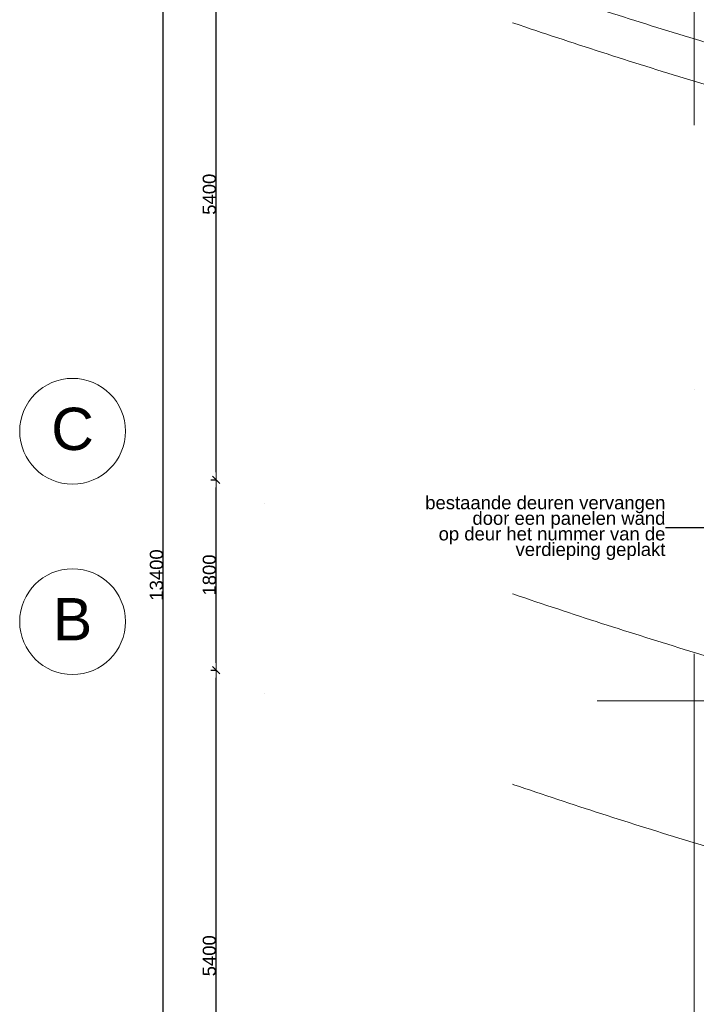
# Model space of a CAD drawing. Extents: x -238422 to 258194, y -34825 to 126331.
# Tile 7 of 239: x -224947 to -218547, y 43836 to 53146. Entities that reach past the tile are written whole.
import ezdxf

# ---------------------------------------------------------------- set-up
doc = ezdxf.new("R2010")
doc.units = 0
doc.header["$LTSCALE"] = 50
doc.linetypes.add('_ .', pattern=[190, 90, -50, 0, -50])
doc.layers.get('0').update_dxf_attribs({"linetype": 'CONTINUOUS'})
doc.layers.get('Defpoints').update_dxf_attribs({"linetype": 'CONTINUOUS'})
for name, color, linetype in [('65 Beveiliging', 7, 'CONTINUOUS'), ('A Stramien', 7, 'CONTINUOUS'), ('Tekst_dim 1_ 50', 7, 'CONTINUOUS'), ('WM5448--', 1, 'CONTINUOUS')]:
    doc.layers.add(name, color=color, linetype=linetype)
doc.styles.add('GENERATED_STYLE_1', font='ARIAL.TTF')
doc.styles.get("Standard").update_dxf_attribs({"font": 'ARIAL.TTF'})
doc.linetypes.add('WBDBO 60', pattern='A,0,[1,3 2e verdieping1.Shx,S=13.888889,R=0,X=0,Y=-6.10623e-16],-1750,0', length=1750)
doc.dimstyles.new('GENERATED_STYLE__2', dxfattribs={"dimtxt": 125, "dimasz": 71.25, "dimexe": 0.18, "dimexo": 0, "dimgap": 0.09, "dimtad": 1, "dimdec": 0, "dimzin": 0, "dimdsep": 46, "dimtxsty": 'GENERATED_STYLE_1', "dimblk": 'ARROWHEAD_6', "dimblk1": 'ARROWHEAD_6', "dimblk2": 'ARROWHEAD_6', "dimcen": 0.09, "dimclrd": 1, "dimclre": 1, "dimclrt": 2, "dimadec": 1, "dimazin": 0, "dimtfac": 1, "dimtdec": 4, "dimtmove": 0, "dimatfit": 3, "dimfxl": 0, "dimtolj": 1, "dimtzin": 0, "dimarcsym": 0})
doc.dimstyles.new('GENERATED_STYLE__8', dxfattribs={"dimtxt": 0.18, "dimasz": 136.8, "dimexe": 0.18, "dimexo": 0.0625, "dimgap": 0.09, "dimtad": 0, "dimtih": 1, "dimtoh": 1, "dimdec": 4, "dimzin": 0, "dimdsep": 46, "dimtxsty": 'Standard', "dimcen": 0.09, "dimadec": 0, "dimazin": 0, "dimtfac": 1, "dimtdec": 4, "dimtmove": 0, "dimatfit": 3, "dimldrblk": 'ARROWHEAD_11', "dimfxl": 0, "dimtolj": 1, "dimtzin": 0, "dimarcsym": 0})

# ---------------------------------------------------------------- blocks, each defined once
blk = doc.blocks.new('ARROWHEAD_6')
at = {"color": 0, "linetype": 'Continuous', "lineweight": 0}
for p, q in [((0, 0), (-1, 0)), ((-0.5, -0.5), (0.5, 0.5))]:
    blk.add_line(p, q, dxfattribs=at)
blk = doc.blocks.new('*D2634')
at = {"layer": 'Defpoints', "color": 0, "linetype": 'Continuous', "transparency": 16777216}
for p in [(-259180.6, 77156.1), (-259130.6, 77156.1), (-259180.6, 71756.1)]:
    blk.add_point(p, dxfattribs=at)
at = {"layer": 'Tekst_dim 1_ 50', "color": 1, "linetype": 'Continuous', "lineweight": -2, "transparency": 16777216}
for p, q in [((-259180.6, 77156.1), (-259130.4, 77156.1)), ((-259130.6, 71827.3), (-259130.6, 77084.8)), ((-259180.6, 71756.1), (-259130.4, 71756.1))]:
    blk.add_line(p, q, dxfattribs=at)
at = {"layer": 'Tekst_dim 1_ 50', "color": 1, "linetype": 'Continuous', "lineweight": -2, "transparency": 16777216, "xscale": 71.25, "yscale": 71.25, "zscale": 71.25}
for p, rotation in [((-259130.6, 77156.1), 90), ((-259130.6, 71756.1), 270)]:
    blk.add_blockref('ARROWHEAD_6', p, dxfattribs=dict(at, rotation=rotation))
at = {"layer": 'Tekst_dim 1_ 50', "color": 2, "linetype": 'Continuous', "lineweight": 0, "transparency": 16777216, "insert": (-259194.5, 74456.1), "char_height": 125, "attachment_point": 5, "rotation": 90, "style": 'GENERATED_STYLE_1'}
blk.add_mtext('\\A1;5400', dxfattribs=at)
blk = doc.blocks.new('*D2635')
at = {"layer": 'Defpoints', "color": 0, "linetype": 'Continuous', "transparency": 16777216}
for p in [(-259180.6, 78956.1), (-259130.6, 78956.1), (-259180.6, 77156.1)]:
    blk.add_point(p, dxfattribs=at)
at = {"layer": 'Tekst_dim 1_ 50', "color": 1, "linetype": 'Continuous', "lineweight": -2, "transparency": 16777216}
for p, q in [((-259180.6, 78956.1), (-259130.4, 78956.1)), ((-259130.6, 77227.3), (-259130.6, 78884.8)), ((-259180.6, 77156.1), (-259130.4, 77156.1))]:
    blk.add_line(p, q, dxfattribs=at)
at = {"layer": 'Tekst_dim 1_ 50', "color": 1, "linetype": 'Continuous', "lineweight": -2, "transparency": 16777216, "xscale": 71.25, "yscale": 71.25, "zscale": 71.25}
for p, rotation in [((-259130.6, 78956.1), 90), ((-259130.6, 77156.1), 270)]:
    blk.add_blockref('ARROWHEAD_6', p, dxfattribs=dict(at, rotation=rotation))
at = {"layer": 'Tekst_dim 1_ 50', "color": 2, "linetype": 'Continuous', "lineweight": 0, "transparency": 16777216, "insert": (-259194.5, 78056.1), "char_height": 125, "attachment_point": 5, "rotation": 90, "style": 'GENERATED_STYLE_1'}
blk.add_mtext('\\A1;1800', dxfattribs=at)
blk = doc.blocks.new('*D2636')
at = {"layer": 'Defpoints', "color": 0, "linetype": 'Continuous', "transparency": 16777216}
for p in [(-259180.6, 84356.1), (-259130.6, 84356.1), (-259180.6, 78956.1)]:
    blk.add_point(p, dxfattribs=at)
at = {"layer": 'Tekst_dim 1_ 50', "color": 1, "linetype": 'Continuous', "lineweight": -2, "transparency": 16777216}
for p, q in [((-259180.6, 84356.1), (-259130.4, 84356.1)), ((-259130.6, 79027.3), (-259130.6, 84284.8)), ((-259180.6, 78956.1), (-259130.4, 78956.1))]:
    blk.add_line(p, q, dxfattribs=at)
at = {"layer": 'Tekst_dim 1_ 50', "color": 1, "linetype": 'Continuous', "lineweight": -2, "transparency": 16777216, "xscale": 71.25, "yscale": 71.25, "zscale": 71.25}
for p, rotation in [((-259130.6, 84356.1), 90), ((-259130.6, 78956.1), 270)]:
    blk.add_blockref('ARROWHEAD_6', p, dxfattribs=dict(at, rotation=rotation))
at = {"layer": 'Tekst_dim 1_ 50', "color": 2, "linetype": 'Continuous', "lineweight": 0, "transparency": 16777216, "insert": (-259194.5, 81656.1), "char_height": 125, "attachment_point": 5, "rotation": 90, "style": 'GENERATED_STYLE_1'}
blk.add_mtext('\\A1;5400', dxfattribs=at)
blk = doc.blocks.new('*D2638')
at = {"layer": 'Defpoints', "color": 0, "linetype": 'Continuous', "transparency": 16777216}
for p in [(-259630.6, 84756.1), (-259180.6, 84756.1), (-259180.6, 71356.1)]:
    blk.add_point(p, dxfattribs=at)
at = {"layer": 'Tekst_dim 1_ 50', "color": 1, "linetype": 'Continuous', "lineweight": -2, "transparency": 16777216}
for p, q in [((-259180.6, 84756.1), (-259630.7, 84756.1)), ((-259630.6, 71427.3), (-259630.6, 84684.8)), ((-259180.6, 71356.1), (-259630.7, 71356.1))]:
    blk.add_line(p, q, dxfattribs=at)
at = {"layer": 'Tekst_dim 1_ 50', "color": 1, "linetype": 'Continuous', "lineweight": -2, "transparency": 16777216, "xscale": 71.25, "yscale": 71.25, "zscale": 71.25}
for p, rotation in [((-259630.6, 84756.1), 90), ((-259630.6, 71356.1), 270)]:
    blk.add_blockref('ARROWHEAD_6', p, dxfattribs=dict(at, rotation=rotation))
at = {"layer": 'Tekst_dim 1_ 50', "color": 2, "linetype": 'Continuous', "lineweight": 0, "transparency": 16777216, "insert": (-259694.5, 78056.1), "char_height": 125, "attachment_point": 5, "rotation": 90, "style": 'GENERATED_STYLE_1'}
blk.add_mtext('\\A1;13400', dxfattribs=at)
blk = doc.blocks.new('ARROWHEAD_11')
at = {"color": 0, "linetype": 'Continuous', "lineweight": 0}
blk.add_line((0, 0), (-1, 0), dxfattribs=at)
at = {"color": 0, "linetype": 'Continuous', "lineweight": 0, "const_width": 0.25, "flags": 128}
blk.add_lwpolyline([(-0.125, 0, 1), (0.125, 0, 1)], format="xyb", close=True, dxfattribs=at)
blk = doc.blocks.new('dasg')
at = {"layer": '65 Beveiliging', "color": 1, "linetype": 'WBDBO 60', "lineweight": 0, "flags": 128}
blk.add_lwpolyline([(-255528.2, 76867), (-251149.4, 76867), (-251149.4, 76325.4), (-249322.2, 76325.4), (-249266.6, 75838.6), (-246816.7, 75408.9), (-246816.7, 82933.6)], dxfattribs=at)
at = {"layer": 'A Stramien', "color": 9, "linetype": '_ .', "lineweight": 0, "flags": 128}
blk.add_lwpolyline([(-254607.9, 63309.5), (-254607.9, 93947.6)], dxfattribs=at)
for points in [[(-214381.2, 83692), (-232630.2, 80887.9, -0.123), (-260004.1, 85070.4)], [(-214381.2, 83292), (-232630.2, 80487.9, -0.123), (-260004.1, 84670.4)], [(-214381.2, 77892), (-232630.2, 75087.9, -0.123), (-260004.1, 79270.4)], [(-214381.2, 76092), (-232620.2, 73287.9, -0.123), (-260004.9, 77469.7)]]:
    blk.add_lwpolyline(points, format="xyb", dxfattribs=at)
at = {"layer": 'A Stramien', "color": 1, "linetype": 'Continuous', "lineweight": 0, "flags": 128}
for points in [[(-259180.6, 78956.1), (-259130.6, 78956.1)], [(-259180.6, 77156.1), (-259130.6, 77156.1)]]:
    blk.add_lwpolyline(points, dxfattribs=at)
at = {"layer": 'A Stramien', "color": 9, "linetype": 'Continuous', "lineweight": 0}
for centre in [(-260488.9, 79415.5), (-260488.9, 77615.5)]:
    blk.add_circle(centre, 500, dxfattribs=at)
at = {"layer": 'A Stramien', "color": 9, "linetype": 'Continuous', "lineweight": 0, "char_height": 400, "attachment_point": 5, "style": 'GENERATED_STYLE_1'}
for s, insert in [('{C}', (-260488.9, 79435)), ('{B}', (-260488.9, 77638.3))]:
    blk.add_mtext(s, dxfattribs=dict(at, insert=insert))
at = {"layer": 'Tekst_dim 1_ 50', "color": 2, "linetype": 'Continuous', "lineweight": 0, "insert": (-254881.2, 78500.6), "char_height": 125, "width": 2222.86, "attachment_point": 6, "line_spacing_factor": 0.706613, "style": 'GENERATED_STYLE_1'}
blk.add_mtext('{bestaande deuren vervangen\\Pdoor een panelen wand\\Pop deur het nummer van de\\Pverdieping geplakt}', dxfattribs=at)
at = {"layer": 'Tekst_dim 1_ 50', "color": 1, "linetype": 'Continuous', "lineweight": 0}
for base, p1, p2, picture, middle in [((-259630.6, 84756.1), (-259180.6, 71356.1), (-259180.6, 84756.1), '*D2638', (-259694.5, 78056.1)), ((-259130.6, 84356.1), (-259180.6, 78956.1), (-259180.6, 84356.1), '*D2636', (-259194.5, 81656.1)), ((-259130.6, 78956.1), (-259180.6, 77156.1), (-259180.6, 78956.1), '*D2635', (-259194.5, 78056.1)), ((-259130.6, 77156.1), (-259180.6, 71756.1), (-259180.6, 77156.1), '*D2634', (-259194.5, 74456.1))]:
    dim = blk.add_linear_dim(base=base, p1=p1, p2=p2, angle=90, dimstyle='GENERATED_STYLE__2', dxfattribs=at)
    dim.commit()
    dim.dimension.update_dxf_attribs({"geometry": picture, "text_midpoint": middle})
at = {"layer": 'Tekst_dim 1_ 50', "color": 1, "linetype": 'Continuous', "lineweight": 0, "annotation_type": 0, "has_hookline": 1, "hookline_direction": 1, "text_width": 2132.2}
blk.add_leader([(-249456.2, 78514.2), (-249546, 78500.6), (-254881.1, 78500.6)], dimstyle='GENERATED_STYLE__8', dxfattribs=at)

msp = doc.modelspace()

# ---------------------------------------------------------------- block references
at = {"layer": 'WM5448--'}
msp.add_blockref('dasg', (36041.72169, -30160.8573), dxfattribs=at)

doc.saveas('drawing.dxf')
